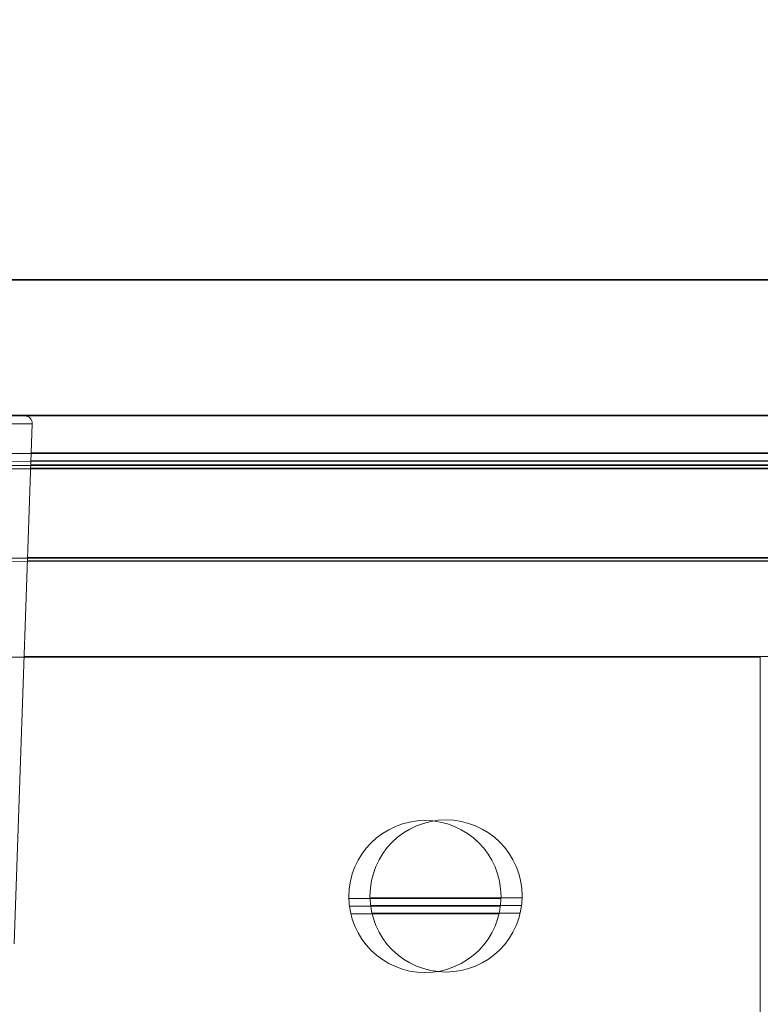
# Model space of a CAD drawing. Header units: feet. Extents: x 0 to 152726, y 0 to 59505.
# Tile 17 of 85: x 152346.177 to 152346.338, y 59280.938 to 59281.153. Entities that reach past the tile are written whole.
import ezdxf
from ezdxf import colors
from ezdxf.entities.mleader import LeaderData, LeaderLine
from ezdxf.math import Vec2, Vec3

# ---------------------------------------------------------------- set-up
doc = ezdxf.new("R2010")
doc.units = ezdxf.units.FT
doc.header["$LTSCALE"] = 0.1
doc.header["$MEASUREMENT"] = 0
for name, color, linetype, lineweight in [('BR_P_Slab_Object', 2, 'Continuous', 30), ('new FSB deck grid - PV_P_Curb', 1, 'Continuous', 13), ('PV_P_EOP_Br', 252, 'Continuous', 30), ('SC_Scratch7', 252, 'Continuous', 0)]:
    doc.layers.add(name, color=color, linetype=linetype, lineweight=lineweight)
doc.layers.add('L-ANNO-NOTE', color=30, linetype='Continuous')
doc.styles.add('Arial', font='arial.ttf')

# ---------------------------------------------------------------- blocks, each defined once
blk = doc.blocks.new('HIGH ST SCREENWALL_2 PANEL PLAN_8')
at = {"layer": 'SC_Scratch7', "lineweight": 0}
for p, q in [((-2.269677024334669, -0.1645896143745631), (-2.273623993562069, -0.05145798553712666)), ((-2.269677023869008, -0.1645896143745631), (-2.273623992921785, -0.0514579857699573)), ((-2.163300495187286, -0.05979488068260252), (-2.196120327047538, -0.05979381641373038)), ((-2.163300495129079, -0.05979488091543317), (-2.196120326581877, -0.05979381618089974)), ((-2.163599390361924, -0.05812820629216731), (-2.19582132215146, -0.05812716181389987)), ((-2.16359939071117, -0.05812820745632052), (-2.195821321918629, -0.05812716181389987)), ((-2.1631740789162, -0.06146154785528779), (-2.19624684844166, -0.0614604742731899)), ((-2.163174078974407, -0.06146154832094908), (-2.196246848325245, -0.06146047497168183)), ((-2.271443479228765, -0.113957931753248), (-2.106795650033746, -0.1139632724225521)), ((-2.271443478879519, -0.113957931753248), (-2.106795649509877, -0.1139632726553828)), ((-0.5130495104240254, -0.1348482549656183), (-2.2707166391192, -0.1347912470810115)), ((-0.513049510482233, -0.1348482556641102), (-2.270716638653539, -0.1347912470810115)), ((-0.5130495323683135, -0.1355363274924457), (-2.270692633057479, -0.1354793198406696)), ((-0.5130495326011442, -0.1355363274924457), (-2.270692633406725, -0.1354793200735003)), ((-0.5130501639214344, -0.15499347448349), (-2.270013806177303, -0.1549364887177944)), ((-0.5130501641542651, -0.15499347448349), (-2.270013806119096, -0.1549364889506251)), ((-0.5130501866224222, -0.1556815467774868), (-2.269989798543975, -0.1556245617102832)), ((-0.5130501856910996, -0.1556815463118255), (-2.269989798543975, -0.1556245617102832)), ((-2.26995792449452, -0.1565381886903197), (-0.4974252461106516, -0.15659567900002)), ((-2.269957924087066, -0.1565381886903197), (-0.4974252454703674, -0.1565956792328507)), ((-2.269897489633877, -0.1582705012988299), (-0.4986940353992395, -0.1583279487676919)), ((-2.269897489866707, -0.1582705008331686), (-0.4986940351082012, -0.1583279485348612)), ((-2.402249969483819, -0.1645853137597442), (-2.269677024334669, -0.1645896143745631)), ((-2.402249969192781, -0.1645853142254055), (-2.269677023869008, -0.1645896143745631)), ((-4.330751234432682, -0.1663910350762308), (-0.3411758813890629, -0.1665204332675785)), ((-2.27131649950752, -0.1662872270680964), (-2.400610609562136, -0.1662830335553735)), ((-2.271316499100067, -0.166287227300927), (-2.400610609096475, -0.1662830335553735)), ((-4.330752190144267, -0.1958909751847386), (-0.341176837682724, -0.1960203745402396))]:
    blk.add_line(p, q, dxfattribs=at)
at = {"layer": 'SC_Scratch7', "lineweight": 0, "extrusion": (0, 0, -1)}
for centre in [(2.179710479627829, -0.06187767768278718), (2.179710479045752, -0.06187767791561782)]:
    blk.add_circle(centre, 0.01654163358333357, dxfattribs=at)
at = {"layer": 'SC_Scratch7', "lineweight": 0}
for centre in [(-2.271316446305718, -0.1646468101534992), (-2.271316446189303, -0.1646468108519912)]:
    blk.add_arc(centre, 0.00164041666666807, 269.9981416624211, 1.998141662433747, dxfattribs=at)
blk = doc.blocks.new('HIGH ST SCREENWALL_2 PANEL PLAN_9')
at = {"layer": 'SC_Scratch7', "lineweight": 0}
for p, q in [((-6.111995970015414, -0.1138333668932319), (-6.111986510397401, 0.1778327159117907)), ((-6.168500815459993, -0.05966497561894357), (-6.201320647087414, -0.05966391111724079)), ((-6.168799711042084, -0.05799830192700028), (-6.201021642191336, -0.05799725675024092)), ((-6.168374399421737, -0.06133164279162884), (-6.201447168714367, -0.06133056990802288)), ((-6.276643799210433, -0.1138280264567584), (-6.111995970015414, -0.1138333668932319)), ((-4.518249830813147, -0.1347183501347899), (-6.27591695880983, -0.1346613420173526)), ((-4.518249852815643, -0.1354064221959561), (-6.275892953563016, -0.1353494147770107)), ((-4.518250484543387, -0.1548635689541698), (-6.27521412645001, -0.1548065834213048)), ((-4.518250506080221, -0.1555516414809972), (-6.275190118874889, -0.1554946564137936)), ((-6.275158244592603, -0.1564082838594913), (-4.50262556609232, -0.1564657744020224)), ((-6.275097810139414, -0.158140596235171), (-4.5038943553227, -0.158198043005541)), ((-8.335951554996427, -0.1662611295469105), (-4.346376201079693, -0.1663905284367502)), ((-8.335952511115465, -0.1957610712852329), (-4.346377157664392, -0.19589046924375))]:
    blk.add_line(p, q, dxfattribs=at)
at = {"layer": 'SC_Scratch7', "lineweight": 0, "extrusion": (0, 0, -1)}
blk.add_circle((6.184910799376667, -0.06174777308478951), 0.01654163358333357, dxfattribs=at)
blk = doc.blocks.new('Bridge plan')
at = {"layer": 'BR_P_Slab_Object', "lineweight": -3, "extrusion": (0, 0, -1)}
blk.add_arc((-1828090.169735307, 711476.3242716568), 34.99999999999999, 7.36280030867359, 88.0910785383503, dxfattribs=at)
at = {"layer": 'new FSB deck grid - PV_P_Curb', "lineweight": -3, "flags": 128}
blk.add_lwpolyline([(1828055.540194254, 711471.0040055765), (1828055.678605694, 711477.106561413, -0.3979067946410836), (1828089.020512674, 711510.8051255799), (1828097.788985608, 711511.0973726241), (1828106.051032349, 711503.3682987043), (1828170.577748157, 711505.5189288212), (1828178.306822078, 711513.7809755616), (1828178.672675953, 711513.7931692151, -0.4294485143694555), (1828209.150341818, 711483.7662739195, -0.037111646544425), (1828208.745939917, 711479.4118610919), (1828207.966893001, 711474.7845801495)], format="xyb", dxfattribs=at)
at = {"layer": 'PV_P_EOP_Br', "lineweight": -3, "extrusion": (0, 0, -1)}
for start in [1.299296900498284, 7.36280030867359]:
    blk.add_arc((-1828090.169735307, 711476.3242716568), 34.99999999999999, start, 88.0910785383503, dxfattribs=at)
at = {"layer": 'SC_Scratch7', "lineweight": -3, "extrusion": (0, 0, -1), "rotation": 180.0002309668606}
for name, p in [('HIGH ST SCREENWALL_2 PANEL PLAN_8', (-1828087.512766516, 711482.1632231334)), ('HIGH ST SCREENWALL_2 PANEL PLAN_9', (-1828091.513391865, 711482.1632070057))]:
    blk.add_blockref(name, p, dxfattribs=at)
blk = doc.blocks.new('Trellis Base')
blk.add_blockref('Bridge plan', (-1675739.0632623, -652201.2630976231))
at = {"layer": 'L-ANNO-NOTE'}
ml = blk.add_multileader_mtext('Standard', dxfattribs=at)
ml.set_content('W. LIVINGSTON AVENUE', color=11, style='Arial')
ml.set_leader_properties()
ml.build(insert=Vec2(0, 0))
ml.multileader.update_dxf_attribs({"has_dogleg": 0, "dogleg_length": 0.36, "arrow_head_size": 1.25, "scale": 10})
ctx = ml.context
ctx.base_point, ctx.scale, ctx.char_height, ctx.arrow_head_size, ctx.landing_gap_size, ctx.plane_origin, ctx.plane_x_axis, ctx.plane_y_axis = Vec3(152493.4333448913, 59387.86988106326), 10, 1.25, 1.25, 0.5, Vec3(152496.4817137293, 59382.31385021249), Vec3(0.2347390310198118, 0.9720584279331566), Vec3(-0.9720584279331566, 0.2347390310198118)
notes = []
notes.append((ctx, [(0, (0, 0, 0), (0, 0), (1, 0), 1, [])]))
ctx.mtext.insert, ctx.mtext.text_direction, ctx.mtext.rotation, ctx.mtext.flow_direction = Vec3(152492.9328174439, 59388.50512407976), Vec3(0.2347390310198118, 0.9720584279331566), 1.333846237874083, 5
ml = blk.add_multileader_mtext('Standard', dxfattribs=at)
ml.set_content('S. FRONT STREET', color=11, style='Arial')
ml.set_leader_properties()
ml.build(insert=Vec2(0, 0))
ml.multileader.update_dxf_attribs({"has_dogleg": 0, "dogleg_length": 0.36, "arrow_head_size": 1.25, "scale": 10})
ctx = ml.context
ctx.base_point, ctx.scale, ctx.char_height, ctx.arrow_head_size, ctx.landing_gap_size, ctx.plane_origin = Vec3(152391.6984540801, 59316.60244546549), 10, 1.25, 1.25, 0.5, Vec3(152387.0132386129, 59312.33503554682)
notes.append((ctx, [(0, (0, 0, 0), (0, 0), (1, 0), 1, [])]))
ctx.mtext.insert, ctx.mtext.flow_direction = Vec3(152392.1984540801, 59317.23810371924), 5
for ctx, leaders in notes:
    for number, flags, end, landing, length, lines in leaders:
        leader = LeaderData()
        leader.index, (leader.has_last_leader_line, leader.has_dogleg_vector, leader.attachment_direction) = number, flags
        leader.last_leader_point, leader.dogleg_vector, leader.dogleg_length = Vec3(end), Vec3(landing), length
        for number, points, colour, breaks in lines:
            line = LeaderLine()
            line.index, line.vertices, line.color, line.breaks = number, Vec3.list(points), colors.encode_raw_color(colour), breaks
            leader.lines.append(line)
        ctx.leaders.append(leader)

msp = doc.modelspace()

# ---------------------------------------------------------------- block references
msp.add_blockref('Trellis Base', (0, 0))

# ---------------------------------------------------------------- next in the draw order: leaders
at = {"layer": 'L-ANNO-NOTE'}
ml = msp.add_multileader_mtext('Standard', dxfattribs=at)
ml.set_content('VERTICAL PANEL MODULE ON BACK OF TRELLIS, TYP OF 5', color=11, style='Arial')
ml.set_leader_properties()
ml.build(insert=Vec2(0, 0))
ml.multileader.update_dxf_attribs({"has_dogleg": 0, "dogleg_length": 0.36, "arrow_head_size": 1.25, "scale": 10})
ctx = ml.context
ctx.base_point, ctx.scale, ctx.char_height, ctx.arrow_head_size, ctx.landing_gap_size, ctx.plane_origin = Vec3(152474.8585207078, 59417.31804131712), 10, 1.25, 1.25, 0.5, Vec3(152470.1733052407, 59413.05063139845)
notes = []
notes.append((ctx, [(0, (0, 0, 0), (0, 0), (1, 0), 1, [])]))
ctx.mtext.insert, ctx.mtext.width, ctx.mtext.flow_direction = Vec3(152475.3585207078, 59417.95369957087), 25.03212493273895, 5
ctx.mtext.has_bg_fill, ctx.mtext.bg_color, ctx.mtext.bg_scale_factor, ctx.mtext.bg_transparency, ctx.mtext.use_window_bg_color = 1, -1027028792, 1.5, 0, 1
for ctx, leaders in notes:
    for number, flags, end, landing, length, lines in leaders:
        leader = LeaderData()
        leader.index, (leader.has_last_leader_line, leader.has_dogleg_vector, leader.attachment_direction) = number, flags
        leader.last_leader_point, leader.dogleg_vector, leader.dogleg_length = Vec3(end), Vec3(landing), length
        for number, points, colour, breaks in lines:
            line = LeaderLine()
            line.index, line.vertices, line.color, line.breaks = number, Vec3.list(points), colors.encode_raw_color(colour), breaks
            leader.lines.append(line)
        ctx.leaders.append(leader)

doc.saveas('drawing.dxf')
